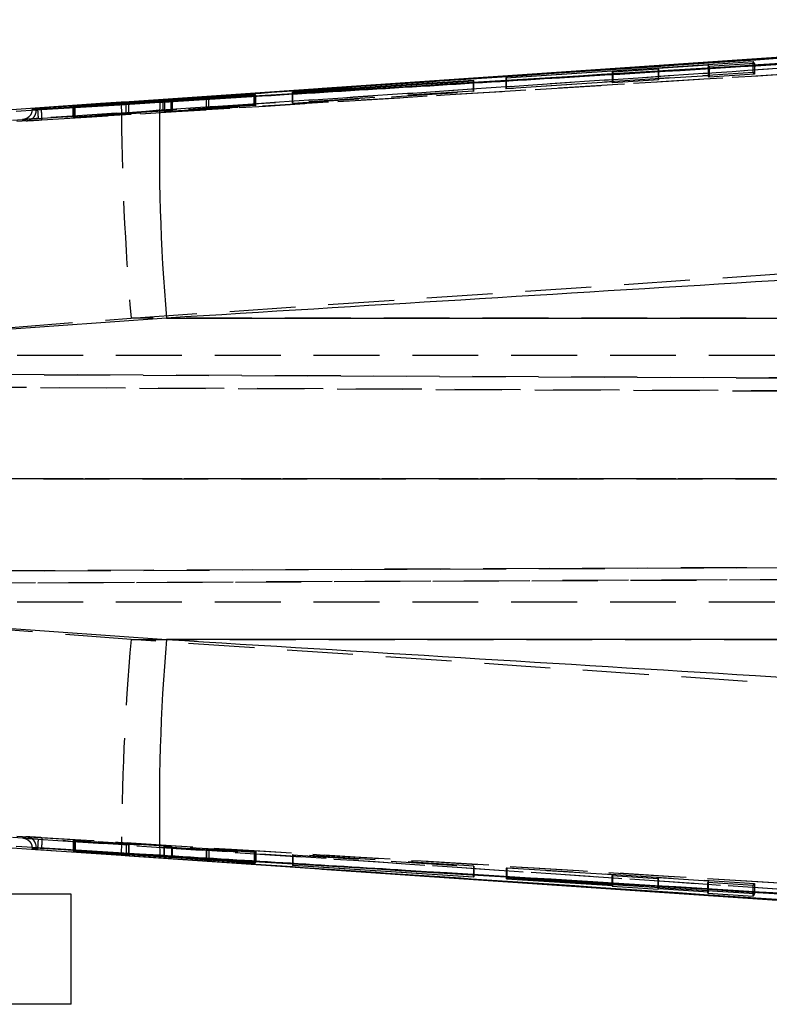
# Model space of a CAD drawing. Extents: x 94 to 732, y 26 to 530.
# Tile 9 of 22: x 431 to 460, y 289 to 327. Entities that reach past the tile are written whole.
import ezdxf

# ---------------------------------------------------------------- set-up
doc = ezdxf.new("R2010")
doc.units = 0
doc.header["$LTSCALE"] = 2
doc.linetypes.add('HIDDEN', pattern=[1.905, 1.27, -0.635])
doc.layers.get('0').update_dxf_attribs({"linetype": 'CONTINUOUS'})

msp = doc.modelspace()

# ---------------------------------------------------------------- linework, layer by layer
at = {"color": 7, "linetype": 'CONTINUOUS'}
for p, q in [((449.3585, 324.5982), (458.8979, 325.2256)), ((458.9502, 325.1439), (457.1965, 325.0323)), ((458.9502, 325.1439), (458.8979, 325.2256)), ((458.8979, 325.1406), (458.8979, 325.2256)), ((453.4632, 324.8453), (449.3743, 324.5791)), ((453.4836, 324.818), (453.4632, 324.8453)), ((455.2514, 324.9316), (453.4836, 324.818)), ((457.1601, 325.086), (455.231, 324.9604)), ((455.231, 324.9604), (455.2514, 324.9316)), ((455.231, 324.9604), (455.231, 324.9303)), ((457.1965, 325.0323), (457.1601, 325.086)), ((449.1383, 324.6486), (434.842, 323.6754)), ((448.116, 324.4944), (441.1423, 324.0414)), ((441.1574, 324.0286), (448.1312, 324.4771)), ((448.1312, 324.4771), (448.116, 324.4944)), ((448.116, 324.4762), (448.116, 324.4944)), ((449.3743, 324.5791), (449.3585, 324.5982)), ((441.1423, 324.0414), (441.1574, 324.0286)), ((436.1566, 323.7194), (432.6885, 323.5067)), ((432.7552, 323.4753), (436.2122, 323.7094)), ((434.842, 323.6754), (434.538, 323.6547)), ((434.8241, 323.6154), (434.8241, 323.6263)), ((434.8274, 323.6156), (434.8274, 323.6266)), ((439.6642, 323.966), (436.4582, 323.739)), ((436.514, 323.7287), (439.7266, 323.9174)), ((437.8156, 323.8197), (437.8156, 323.8052)), ((437.9152, 323.8275), (439.6816, 323.952)), ((439.7095, 323.9303), (437.9177, 323.8248)), ((437.9177, 323.8112), (437.9177, 323.8248)), ((439.6816, 323.952), (439.6642, 323.966)), ((439.6642, 323.9508), (439.6642, 323.966)), ((439.7266, 323.9174), (439.7095, 323.9303)), ((439.7095, 323.9164), (439.7095, 323.9303)), ((431.1034, 323.3881), (431.0972, 323.3513)), ((431.2641, 323.3719), (431.1034, 323.4145)), ((431.1034, 323.4145), (431.1034, 323.3881)), ((431.1034, 323.3881), (431.1034, 323.3881)), ((431.2871, 323.4278), (431.3065, 323.4291)), ((431.4617, 323.3818), (431.4614, 323.3817)), ((431.4617, 323.3834), (431.4617, 323.3818)), ((432.6885, 323.5067), (432.7063, 323.498)), ((432.7063, 323.498), (434.7225, 323.6212)), ((434.7254, 323.619), (432.7368, 323.4837)), ((432.7368, 323.4837), (432.7552, 323.4753)), ((436.2824, 315.3378), (426.4623, 314.6444)), ((436.2824, 315.3378), (494.4241, 315.3378)), ((426.4623, 303.6463), (436.2824, 302.9529)), ((494.4241, 302.9529), (436.2824, 302.9529)), ((431.0972, 294.9394), (431.1034, 294.9026)), ((431.2641, 294.9188), (431.1034, 294.8762)), ((431.1034, 294.9026), (431.1034, 294.8762)), ((431.1034, 294.9026), (431.1034, 294.9026)), ((431.2871, 294.8629), (431.3065, 294.8616)), ((431.4614, 294.909), (431.4617, 294.9089)), ((431.4617, 294.9089), (431.4617, 294.9073)), ((432.6871, 294.7841), (432.7063, 294.793)), ((432.7063, 294.793), (434.7221, 294.6699)), ((432.7379, 294.8072), (432.7564, 294.8153)), ((434.7268, 294.6719), (432.7379, 294.8072)), ((432.7564, 294.8153), (436.177, 294.5837)), ((436.1922, 294.5691), (432.6871, 294.7841)), ((434.538, 294.636), (434.842, 294.6153)), ((434.7268, 294.6819), (434.7268, 294.6719)), ((434.8279, 294.6645), (434.8279, 294.6751)), ((434.842, 294.6153), (449.1383, 293.6421)), ((436.4785, 294.5644), (439.7282, 294.3734)), ((439.6631, 294.325), (436.494, 294.5495)), ((437.8156, 294.4858), (437.8156, 294.4709)), ((437.8173, 294.4857), (437.8173, 294.4711)), ((437.8173, 294.4711), (437.8176, 294.4709)), ((437.9138, 294.4633), (439.681, 294.3387)), ((437.9189, 294.4798), (437.9189, 294.4658)), ((439.71, 294.3603), (437.9189, 294.4658)), ((439.6631, 294.3399), (439.6631, 294.325)), ((439.681, 294.3387), (439.6631, 294.325)), ((439.71, 294.3745), (439.71, 294.3603)), ((439.7282, 294.3734), (439.71, 294.3603)), ((441.1419, 294.2493), (441.1576, 294.262)), ((448.1157, 293.7963), (441.1419, 294.2493)), ((441.1576, 294.262), (448.1314, 293.8135)), ((442.2706, 294.1084), (477.2257, 291.7257)), ((448.1157, 293.8145), (448.1157, 293.7963)), ((448.1314, 293.8135), (448.1157, 293.7963)), ((449.4103, 293.7533), (449.3945, 293.7351)), ((449.3945, 293.7351), (453.4833, 293.4724)), ((458.9498, 293.1462), (449.4103, 293.7533)), ((449.1383, 293.6421), (477.2286, 291.729)), ((453.4833, 293.4724), (453.463, 293.4451)), ((453.463, 293.4451), (455.2308, 293.33)), ((453.4833, 293.4724), (453.4833, 293.4941)), ((455.2308, 293.33), (455.2308, 293.3829)), ((455.2308, 293.33), (455.2512, 293.3588)), ((455.2512, 293.3588), (455.2512, 293.3816)), ((455.2512, 293.3588), (457.1803, 293.2347)), ((432.6027, 293.1454), (427.5895, 293.1454)), ((432.6027, 288.8954), (432.6027, 293.1454)), ((457.1803, 293.2347), (457.1439, 293.1799)), ((457.1439, 293.1799), (458.8975, 293.0645)), ((457.1803, 293.2347), (457.1803, 293.2589)), ((458.8975, 293.0645), (458.8975, 293.1496)), ((458.9498, 293.1462), (458.8975, 293.0645)), ((432.6027, 288.8954), (427.5895, 288.8954))]:
    msp.add_line(p, q, dxfattribs=at)
at = {"color": 7, "linetype": 'HIDDEN'}
for p, q in [((458.9502, 325.1439), (458.9502, 324.7333)), ((449.3585, 324.1897), (458.8979, 324.8166)), ((453.4632, 324.8453), (453.4632, 324.436)), ((453.4836, 324.818), (453.4836, 324.4082)), ((455.231, 324.9303), (455.231, 324.551)), ((455.2514, 324.9316), (455.2514, 324.5217)), ((457.1601, 325.086), (457.1601, 324.6766)), ((457.1965, 325.0323), (457.1965, 324.6218)), ((458.8979, 324.8166), (458.8979, 325.1406)), ((458.9502, 324.7333), (458.8979, 324.8166)), ((448.116, 324.0856), (448.116, 324.4762)), ((448.1312, 324.068), (448.1312, 324.4771)), ((449.3585, 324.5982), (449.3585, 324.1897)), ((449.3743, 324.5791), (449.3743, 324.1703)), ((453.4632, 324.436), (449.3743, 324.1703)), ((453.4836, 324.4082), (453.4632, 324.436)), ((455.2514, 324.5217), (453.4836, 324.4082)), ((457.1601, 324.6766), (455.231, 324.551)), ((455.231, 324.551), (455.2514, 324.5217)), ((457.1965, 324.6218), (457.1601, 324.6766)), ((458.9502, 324.7333), (457.1965, 324.6218)), ((448.116, 324.0856), (441.1423, 323.6338)), ((441.1423, 323.6338), (441.1423, 324.0414)), ((441.1574, 323.6208), (448.1312, 324.068)), ((441.1574, 323.6208), (441.1574, 324.0286)), ((448.1312, 324.068), (448.116, 324.0856)), ((449.3743, 324.1703), (449.3585, 324.1897)), ((436.1566, 323.313), (436.1566, 323.7056)), ((436.2122, 323.3028), (436.2122, 323.7094)), ((436.4582, 323.3325), (436.4582, 323.739)), ((436.514, 323.322), (436.514, 323.7287)), ((437.8156, 323.8052), (437.8156, 323.4128)), ((437.8168, 323.413), (437.8168, 323.8199)), ((437.9152, 323.4206), (437.9152, 323.8275)), ((437.9177, 323.4178), (437.9177, 323.8112)), ((439.6642, 323.559), (439.6642, 323.9508)), ((439.6816, 323.5448), (439.6816, 323.952)), ((439.7095, 323.5227), (439.7095, 323.9164)), ((439.7266, 323.5094), (439.7266, 323.9174)), ((441.1423, 323.6338), (441.1574, 323.6208)), ((431.1034, 323.4145), (431.1034, 323.3881)), ((431.2641, 323.3474), (431.2192, 323.3588)), ((431.2641, 323.3616), (431.2641, 323.3474)), ((432.6885, 323.1011), (432.6885, 323.5067)), ((436.1566, 323.313), (432.6885, 323.1011)), ((432.7063, 323.0926), (432.7063, 323.498)), ((432.7368, 323.0781), (432.7368, 323.4837)), ((432.7552, 323.0694), (432.7552, 323.4753)), ((432.7552, 323.0694), (436.2122, 323.3028)), ((434.7225, 323.2151), (434.7225, 323.6212)), ((434.7254, 323.213), (434.7254, 323.6087)), ((434.8241, 323.2202), (434.8241, 323.6154)), ((434.8274, 323.2205), (434.8274, 323.6156)), ((439.6642, 323.559), (436.4582, 323.3325)), ((436.514, 323.322), (439.7266, 323.5094)), ((437.9152, 323.4206), (439.6816, 323.5448)), ((439.7095, 323.5227), (437.9177, 323.4178)), ((439.6816, 323.5448), (439.6642, 323.559)), ((439.7266, 323.5094), (439.7095, 323.5227)), ((432.6885, 323.1011), (432.7063, 323.0926)), ((432.7063, 323.0926), (434.7225, 323.2151)), ((434.7254, 323.213), (432.7368, 323.0781)), ((432.7368, 323.0781), (432.7552, 323.0694)), ((426.3263, 314.6671), (434.9173, 315.3378)), ((477.6746, 315.3378), (434.9173, 315.3378)), ((494.0226, 313.8954), (420.8217, 313.8954)), ((523.0063, 312.7566), (419.9237, 313.2064)), ((420.1372, 313.2064), (506.9666, 312.8275)), ((419.9984, 312.706), (523.3186, 312.2552)), ((507.0841, 312.327), (420.222, 312.706)), ((420.1129, 309.1453), (507.0841, 309.1321)), ((523.3186, 309.1296), (420.1129, 309.1453)), ((494.0226, 309.1454), (420.8217, 309.1454)), ((523.4217, 306.0011), (419.9422, 305.5496)), ((420.1607, 305.5496), (507.5486, 305.9309)), ((419.8848, 305.0842), (523.1101, 305.5346)), ((507.4313, 305.4653), (420.0933, 305.0842)), ((494.0226, 304.3954), (420.8217, 304.3954)), ((434.9173, 302.9529), (426.3263, 303.6236)), ((434.9173, 302.9529), (477.6746, 302.9529)), ((432.7063, 295.1981), (432.6871, 295.1894)), ((432.6871, 295.1894), (436.1922, 294.9744)), ((432.6871, 295.1894), (432.6871, 294.7841)), ((434.7221, 295.075), (432.7063, 295.1981)), ((432.7063, 295.1981), (432.7063, 294.793)), ((432.7564, 295.2207), (432.7379, 295.2124)), ((432.7379, 295.2124), (434.7268, 295.0771)), ((432.7379, 295.2124), (432.7379, 294.8072)), ((436.177, 294.989), (432.7564, 295.2207)), ((432.7564, 295.2207), (432.7564, 294.8153)), ((431.1034, 294.9026), (431.1034, 294.8762)), ((431.2192, 294.9319), (431.2641, 294.9433)), ((431.2641, 294.9433), (431.2641, 294.9292)), ((434.7221, 295.075), (434.7221, 294.6699)), ((434.7268, 295.0771), (434.7268, 294.6819)), ((434.8238, 295.0694), (434.8238, 294.6642)), ((434.8279, 294.6751), (434.8279, 295.0696)), ((436.177, 294.989), (436.177, 294.5837)), ((436.1922, 294.9744), (436.1922, 294.5691)), ((439.7282, 294.779), (436.4785, 294.9697)), ((436.4785, 294.9697), (436.4785, 294.5644)), ((436.494, 294.9548), (439.6631, 294.7305)), ((436.494, 294.9548), (436.494, 294.5635)), ((437.8156, 294.8763), (437.8156, 294.4858)), ((437.8173, 294.8765), (437.8173, 294.4857)), ((439.681, 294.7441), (437.9138, 294.8686)), ((437.9138, 294.8686), (437.9138, 294.4633)), ((437.9189, 294.8711), (439.71, 294.7657)), ((437.9189, 294.8711), (437.9189, 294.4798)), ((439.6631, 294.7305), (439.681, 294.7441)), ((439.6631, 294.7305), (439.6631, 294.3399)), ((439.681, 294.7441), (439.681, 294.3387)), ((439.71, 294.7657), (439.7282, 294.779)), ((439.71, 294.7657), (439.71, 294.3745)), ((439.7282, 294.779), (439.7282, 294.3734)), ((441.1576, 294.6675), (441.1419, 294.6548)), ((441.1419, 294.6548), (448.1157, 294.2021)), ((441.1419, 294.6548), (441.1419, 294.2493)), ((448.1314, 294.2193), (441.1576, 294.6675)), ((441.1576, 294.6675), (441.1576, 294.262)), ((448.1157, 294.2021), (448.1314, 294.2193)), ((448.1157, 294.2021), (448.1157, 293.8145)), ((448.1314, 294.2193), (448.1314, 293.8135)), ((449.3945, 294.141), (449.4103, 294.1592)), ((453.4833, 293.8785), (449.3945, 294.141)), ((449.3945, 293.7351), (449.3945, 294.141)), ((449.4103, 294.1592), (458.9498, 293.5525)), ((449.4103, 293.7533), (449.4103, 294.1592)), ((453.463, 293.8512), (453.4833, 293.8785)), ((455.2308, 293.7362), (453.463, 293.8512)), ((453.463, 293.4451), (453.463, 293.8512)), ((453.4833, 293.4941), (453.4833, 293.8785)), ((455.2512, 293.7649), (455.2308, 293.7362)), ((455.2308, 293.3829), (455.2308, 293.7362)), ((457.1803, 293.641), (455.2512, 293.7649)), ((455.2512, 293.3816), (455.2512, 293.7649)), ((457.1439, 293.5861), (457.1803, 293.641)), ((458.8975, 293.4708), (457.1439, 293.5861)), ((457.1439, 293.1799), (457.1439, 293.5861)), ((457.1803, 293.2589), (457.1803, 293.641)), ((458.8975, 293.4708), (458.9498, 293.5525)), ((458.8975, 293.1496), (458.8975, 293.4708)), ((458.9498, 293.5525), (458.9498, 293.1462))]:
    msp.add_line(p, q, dxfattribs=at)
at = {"color": 8, "linetype": 'CONTINUOUS'}
for p, q in [((436.1566, 323.7056), (436.1566, 323.7194)), ((431.2192, 323.3588), (431.1034, 323.3881)), ((431.2641, 323.3719), (431.2641, 323.3616)), ((434.7254, 323.6087), (434.7254, 323.619)), ((431.1034, 294.9026), (431.2192, 294.9319)), ((431.2641, 294.9292), (431.2641, 294.9188)), ((436.494, 294.5635), (436.494, 294.5495))]:
    msp.add_line(p, q, dxfattribs=at)
at = {"color": 7, "linetype": 'CONTINUOUS', "flags": 128}
for points in [[(480.4173, 326.7699), (455.3645, 325.0714), (449.1383, 324.6486)], [(477.2257, 326.5643), (470.1367, 326.0805), (442.2843, 324.1841)], [(477.2286, 326.5617), (459.0035, 325.3202), (449.1383, 324.6486)], [(434.538, 323.6547), (433.7382, 323.6001), (430.313, 323.3662)], [(430.479, 323.3132), (431.2469, 323.3605), (434.4874, 323.5598), (436.0269, 323.6544)], [(430.313, 294.9245), (431.0749, 294.8725), (434.538, 294.636)], [(436.0269, 294.6363), (435.234, 294.685), (431.9935, 294.8843), (430.4796, 294.9775)], [(434.842, 294.6153), (464.7508, 292.5891), (480.4173, 291.5298)], [(480.4173, 291.5208), (455.3645, 293.2193), (449.1383, 293.6421)]]:
    msp.add_lwpolyline(points, dxfattribs=at)
at = {"color": 7, "linetype": 'HIDDEN', "flags": 128}
for points in [[(434.9173, 315.3378), (450.14, 316.3741), (477.6788, 318.2515)], [(477.6788, 300.0392), (450.14, 301.9166), (434.9173, 302.9529)]]:
    msp.add_lwpolyline(points, dxfattribs=at)
at = {"color": 7, "linetype": 'HIDDEN'}
for centre, radius, start, end in [((534.8757, 324.0635), 100.3385, 180.233435, 184.988905), ((430.8581, 323.3474), 0.406, 273.56686, 0.0015), ((534.8757, 294.2272), 100.3385, 175.011095, 179.766565), ((430.8581, 294.9433), 0.406, 0.00447, 86.43375)]:
    msp.add_arc(centre, radius, start, end, dxfattribs=at)
at = {"color": 7, "linetype": 'CONTINUOUS'}
for centre, start, end in [((511.3172, 321.8058), 178.59351, 184.926768), ((511.3172, 296.4849), 175.073232, 181.40649)]:
    msp.add_arc(centre, 75.313, start, end, dxfattribs=at)
for points, knots in [([(431.3065, 323.4291), (431.4791, 323.4407), (432.7319, 323.5251), (438.3055, 323.9005), (454.3474, 324.9803), (469.3093, 325.9852), (479.9503, 326.6999)], [0, 0, 0, 0, 0.0106439, 0.0772636, 0.3437423, 1, 1, 1, 1]), ([(486.7189, 326.7856), (477.5091, 326.2214), (459.0896, 325.0931), (440.671, 323.9533), (431.4617, 323.3834)], [0, 0, 0, 0, 0.4999999, 1, 1, 1, 1]), ([(486.718, 326.7763), (477.5004, 326.2129), (459.0812, 325.0869), (440.6628, 323.9498), (431.4617, 323.3818)], [0, 0, 0, 0, 0.5004367, 1, 1, 1, 1]), ([(480.4173, 326.7609), (475.1951, 326.4079), (460.0033, 325.3811), (444.8116, 324.3513), (434.842, 323.6754)], [0, 0, 0, 0, 0.3437487, 1, 1, 1, 1]), ([(436.0269, 323.6544), (436.2622, 323.6689), (437.5777, 323.7497), (442.5165, 324.053), (459.6459, 325.1032), (475.6957, 326.0793), (488.122, 326.835)], [0, 0, 0, 0, 0.013552, 0.0757582, 0.284419, 1, 1, 1, 1]), ([(434.7225, 323.6212), (434.7442, 323.6225), (434.7876, 323.625), (434.8232, 323.6269), (434.8299, 323.6269), (434.8251, 323.6264), (434.8241, 323.6263)], [0, 0, 0, 0, 0.3089266, 0.6179054, 0.9260396, 1, 1, 1, 1]), ([(434.8241, 323.6263), (434.8164, 323.6257), (434.8011, 323.6243), (434.7588, 323.6213), (434.7309, 323.6194), (434.7254, 323.619)], [0, 0, 0, 0, 0.4459272, 0.8917988, 1, 1, 1, 1]), ([(436.4582, 323.739), (436.4335, 323.7373), (436.3841, 323.7339), (436.2969, 323.7282), (436.2179, 323.7231), (436.1751, 323.7205), (436.1566, 323.7194)], [0, 0, 0, 0, 0.2662356, 0.5325125, 0.7989033, 1, 1, 1, 1]), ([(436.2122, 323.7094), (436.2367, 323.711), (436.2857, 323.7143), (436.3726, 323.72), (436.4519, 323.725), (436.4952, 323.7276), (436.514, 323.7287)], [0, 0, 0, 0, 0.2653259, 0.530603, 0.7960649, 1, 1, 1, 1]), ([(437.9177, 323.8248), (437.9013, 323.8238), (437.8631, 323.8216), (437.8251, 323.8197), (437.8138, 323.8194), (437.8163, 323.8198), (437.8168, 323.8199)], [0, 0, 0, 0, 0.2493019, 0.5814132, 0.9134095, 1, 1, 1, 1]), ([(437.8168, 323.8199), (437.8228, 323.8205), (437.8348, 323.8217), (437.8762, 323.8247), (437.9067, 323.8269), (437.9152, 323.8275)], [0, 0, 0, 0, 0.419558, 0.8391273, 1, 1, 1, 1]), ([(431.1034, 323.4145), (431.1056, 323.4147), (431.1099, 323.4152), (431.1451, 323.4179), (431.197, 323.4216), (431.2481, 323.4251), (431.2789, 323.4272), (431.2871, 323.4278)], [0, 0, 0, 0, 0.2297583, 0.4595511, 0.6889609, 0.9178192, 1, 1, 1, 1]), ([(431.4617, 323.3834), (431.4389, 323.382), (431.3933, 323.3792), (431.3334, 323.3756), (431.2888, 323.373), (431.2674, 323.3719), (431.2649, 323.3719), (431.2641, 323.3719)], [0, 0, 0, 0, 0.2211305, 0.4422473, 0.6636587, 0.8855588, 1, 1, 1, 1]), ([(490.3376, 318.6368), (479.886, 318.0019), (461.8673, 316.9074), (443.8493, 315.802), (436.2824, 315.3378)], [0, 0, 0, 0, 0.5800414, 1, 1, 1, 1]), ([(436.2824, 302.9529), (443.8493, 302.4887), (461.8673, 301.3833), (479.886, 300.2888), (490.3376, 299.6539)], [0, 0, 0, 0, 0.4199586, 1, 1, 1, 1]), ([(431.1034, 294.8762), (431.1056, 294.876), (431.1099, 294.8755), (431.1451, 294.8728), (431.197, 294.8691), (431.2481, 294.8656), (431.2789, 294.8635), (431.2871, 294.8629)], [0, 0, 0, 0, 0.2297583, 0.4595511, 0.6889609, 0.9178192, 1, 1, 1, 1]), ([(431.4617, 294.9073), (431.4389, 294.9088), (431.3933, 294.9116), (431.3334, 294.9151), (431.2888, 294.9177), (431.2674, 294.9188), (431.2649, 294.9188), (431.2641, 294.9188)], [0, 0, 0, 0, 0.2211305, 0.4422473, 0.6636587, 0.8855588, 1, 1, 1, 1]), ([(431.3065, 294.8616), (431.4791, 294.85), (432.7319, 294.7656), (438.3055, 294.3902), (454.3474, 293.3104), (469.3093, 292.3055), (479.9503, 291.5908)], [0, 0, 0, 0, 0.0106439, 0.0772636, 0.3437423, 1, 1, 1, 1]), ([(431.4617, 294.9089), (440.6628, 294.3409), (459.0812, 293.2038), (477.5004, 292.0778), (486.718, 291.5144)], [0, 0, 0, 0, 0.4995633, 1, 1, 1, 1]), ([(486.7189, 291.5051), (477.5091, 292.0693), (459.0896, 293.1976), (440.671, 294.3374), (431.4617, 294.9073)], [0, 0, 0, 0, 0.4999999, 1, 1, 1, 1]), ([(434.7221, 294.6699), (434.7438, 294.6686), (434.7872, 294.666), (434.8147, 294.6646), (434.8223, 294.6643), (434.8238, 294.6642)], [0, 0, 0, 0, 0.4462574, 0.8924993, 1, 1, 1, 1]), ([(434.8242, 294.6645), (434.825, 294.6645), (434.8274, 294.6646), (434.8, 294.6667), (434.7605, 294.6696), (434.7324, 294.6715), (434.7268, 294.6719)], [0, 0, 0, 0, 0.1731785, 0.5403143, 0.9080105, 1, 1, 1, 1]), ([(488.122, 291.4557), (487.8694, 291.471), (486.5366, 291.5519), (480.8828, 291.8952), (466.9267, 292.7441), (450.8944, 293.7234), (439.1833, 294.4425), (436.0269, 294.6363)], [0, 0, 0, 0, 0.0145446, 0.0767506, 0.3255746, 0.8182255, 1, 1, 1, 1]), ([(436.177, 294.5837), (436.2015, 294.5821), (436.2507, 294.5787), (436.3378, 294.5731), (436.4169, 294.5681), (436.46, 294.5655), (436.4785, 294.5644)], [0, 0, 0, 0, 0.26622742, 0.53247835, 0.7988733, 1, 1, 1, 1]), ([(436.494, 294.5495), (436.4694, 294.5512), (436.4202, 294.5546), (436.3333, 294.5603), (436.254, 294.5654), (436.2109, 294.568), (436.1922, 294.5691)], [0, 0, 0, 0, 0.2653316, 0.5306187, 0.796125, 1, 1, 1, 1]), ([(437.9189, 294.4658), (437.8974, 294.467), (437.8545, 294.4695), (437.8258, 294.4709), (437.8191, 294.4711), (437.8173, 294.4711)], [0, 0, 0, 0, 0.4198867, 0.8398218, 1, 1, 1, 1]), ([(437.818, 294.4706), (437.8249, 294.47), (437.8386, 294.4687), (437.8799, 294.4657), (437.908, 294.4637), (437.9138, 294.4633)], [0, 0, 0, 0, 0.4414999, 0.8831227, 1, 1, 1, 1])]:
    msp.add_open_spline(points, degree=3, knots=knots, dxfattribs=at)
at = {"color": 7, "linetype": 'HIDDEN'}
for points, knots in [([(430.343, 322.9631), (438.5756, 323.5215), (450.0547, 324.3001), (466.7561, 325.4305), (475.2248, 326.0029), (480.4469, 326.3559)], [0, 0, 0, 0, 0.49293779, 0.68732092, 1, 1, 1, 1]), ([(488.1577, 326.4411), (477.769, 325.8085), (458.5548, 324.6386), (439.3414, 323.4572), (430.5163, 322.9146)], [0, 0, 0, 0, 0.54068, 1, 1, 1, 1]), ([(479.9748, 326.3058), (471.8675, 325.76), (463.7508, 325.2137), (447.5362, 324.1206), (439.429, 323.5733), (431.3311, 323.0267)], [0, 0, 0, 0, 0.5, 0.5005765, 1, 1, 1, 1]), ([(431.4743, 322.9765), (440.6757, 323.5446), (459.0946, 324.6817), (477.5144, 325.8078), (486.7323, 326.3713)], [0, 0, 0, 0, 0.4995615, 1, 1, 1, 1]), ([(431.0972, 323.3513), (431.0936, 323.3182), (431.085, 323.2396), (431.0195, 323.1296), (430.9139, 323.0346), (430.807, 322.9917), (430.7411, 322.9847), (430.7247, 322.983)], [0, 0, 0, 0, 0.1735757, 0.4126142, 0.6516455, 0.9131383, 1, 1, 1, 1]), ([(431.1034, 323.3881), (431.1038, 323.3883), (431.1052, 323.389), (431.124, 323.3935), (431.1685, 323.4032), (431.2266, 323.4154), (431.2681, 323.4239), (431.2871, 323.4278)], [0, 0, 0, 0, 0.0990839, 0.3273006, 0.5772359, 0.8068685, 1, 1, 1, 1]), ([(431.3955, 323.3696), (431.3845, 323.3676), (431.3519, 323.3617), (431.309, 323.3542), (431.2722, 323.3481), (431.2668, 323.3476), (431.2641, 323.3474)], [0, 0, 0, 0, 0.14441797, 0.43023187, 0.71530798, 1, 1, 1, 1]), ([(431.3065, 323.4291), (431.31, 323.3768), (431.317, 323.2713), (431.3254, 323.1379), (431.3309, 323.0443), (431.331, 323.0326), (431.3311, 323.0267)], [0, 0, 0, 0, 0.2469815, 0.4979869, 0.7489921, 1, 1, 1, 1]), ([(431.4743, 322.9765), (431.4755, 322.9829), (431.4778, 322.9956), (431.476, 323.0894), (431.4706, 323.223), (431.4645, 323.3288), (431.4614, 323.3817)], [0, 0, 0, 0, 0.25, 0.5000002, 0.7500005, 1, 1, 1, 1]), ([(436.4582, 323.3325), (436.4335, 323.3308), (436.3841, 323.3274), (436.2969, 323.3217), (436.2179, 323.3167), (436.1751, 323.3141), (436.1566, 323.313)], [0, 0, 0, 0, 0.2662362, 0.5325123, 0.7989019, 1, 1, 1, 1]), ([(436.2122, 323.3028), (436.2367, 323.3044), (436.2857, 323.3077), (436.3726, 323.3133), (436.4519, 323.3183), (436.4952, 323.3209), (436.514, 323.322)], [0, 0, 0, 0, 0.2653256, 0.5306031, 0.7960635, 1, 1, 1, 1]), ([(437.9177, 323.4178), (437.9013, 323.4169), (437.8631, 323.4147), (437.8251, 323.4127), (437.8138, 323.4125), (437.8163, 323.4129), (437.8168, 323.413)], [0, 0, 0, 0, 0.2493003, 0.5814146, 0.9134125, 1, 1, 1, 1]), ([(437.8168, 323.413), (437.8227, 323.4136), (437.8345, 323.4147), (437.8757, 323.4178), (437.9064, 323.4199), (437.9152, 323.4206)], [0, 0, 0, 0, 0.41360799, 0.83310388, 1, 1, 1, 1]), ([(431.3311, 323.0267), (431.3227, 323.0261), (431.246, 323.0209), (431.1012, 323.011), (430.918, 322.9981), (430.7855, 322.9884), (430.7296, 322.9839), (430.7258, 322.9832), (430.7247, 322.983)], [0, 0, 0, 0, 0.0263267, 0.2410589, 0.4558032, 0.6901871, 0.9047182, 1, 1, 1, 1]), ([(430.7247, 322.983), (430.7281, 322.982), (430.7454, 322.9773), (430.7982, 322.963), (430.8477, 322.9509), (430.8833, 322.9422)], [0, 0, 0, 0, 0.0652875, 0.3264378, 1, 1, 1, 1]), ([(430.8834, 322.9422), (430.8914, 322.9424), (430.9075, 322.9429), (431.0161, 322.949), (431.1733, 322.9582), (431.3365, 322.968), (431.4395, 322.9744), (431.4743, 322.9765)], [0, 0, 0, 0, 0.221609, 0.4431989, 0.6648472, 0.8866121, 1, 1, 1, 1]), ([(434.7225, 323.2151), (434.7442, 323.2164), (434.7876, 323.219), (434.8232, 323.2208), (434.8299, 323.2208), (434.8251, 323.2203), (434.8241, 323.2202)], [0, 0, 0, 0, 0.3089248, 0.6179037, 0.9260425, 1, 1, 1, 1]), ([(434.8241, 323.2202), (434.8164, 323.2196), (434.8011, 323.2183), (434.7588, 323.2153), (434.7309, 323.2133), (434.7254, 323.213)], [0, 0, 0, 0, 0.4459322, 0.8918057, 1, 1, 1, 1]), ([(480.4469, 291.9348), (471.9783, 292.5074), (456.3677, 293.5628), (439.6665, 294.6949), (431.4338, 295.2536), (430.343, 295.3277)], [0, 0, 0, 0, 0.5070622, 0.9346842, 1, 1, 1, 1]), ([(430.5162, 295.3762), (440.9045, 294.7376), (460.118, 293.5565), (479.3323, 292.3869), (488.1578, 291.8497)], [0, 0, 0, 0, 0.54067916, 1, 1, 1, 1]), ([(430.8833, 295.3485), (430.8799, 295.3477), (430.8626, 295.3436), (430.8097, 295.3306), (430.7603, 295.3173), (430.7247, 295.3077)], [0, 0, 0, 0, 0.0653014, 0.326507, 1, 1, 1, 1]), ([(430.7247, 295.3077), (430.7264, 295.3074), (430.7313, 295.3067), (430.7929, 295.3018), (430.9193, 295.2925), (431.0888, 295.2806), (431.2326, 295.2707), (431.316, 295.2651), (431.3311, 295.2641)], [0, 0, 0, 0, 0.11520011, 0.32967928, 0.54416684, 0.73805938, 0.95271066, 1, 1, 1, 1]), ([(430.7247, 295.3077), (430.7411, 295.306), (430.807, 295.2991), (430.9139, 295.2561), (431.0195, 295.1611), (431.085, 295.0511), (431.0936, 294.9725), (431.0972, 294.9394)], [0, 0, 0, 0, 0.0868624, 0.3483573, 0.5873905, 0.826431, 1, 1, 1, 1]), ([(431.4743, 295.3142), (431.4395, 295.3163), (431.3365, 295.3227), (431.1733, 295.3325), (431.0161, 295.3418), (430.907, 295.3478), (430.8913, 295.3483), (430.8833, 295.3485)], [0, 0, 0, 0, 0.1130703, 0.3342139, 0.5552412, 0.7762102, 1, 1, 1, 1]), ([(431.3311, 295.2641), (431.331, 295.2582), (431.3309, 295.2464), (431.3254, 295.1528), (431.317, 295.0194), (431.31, 294.9139), (431.3065, 294.8616)], [0, 0, 0, 0, 0.2510079, 0.5020131, 0.7530185, 1, 1, 1, 1]), ([(431.3311, 295.2641), (439.4383, 294.7168), (455.6528, 293.6222), (471.8675, 292.5307), (479.9748, 291.9849)], [0, 0, 0, 0, 0.5, 1, 1, 1, 1]), ([(431.4743, 295.3142), (431.4755, 295.3078), (431.4778, 295.2951), (431.476, 295.2013), (431.4706, 295.0677), (431.4645, 294.9619), (431.4614, 294.909)], [0, 0, 0, 0, 0.25, 0.5000002, 0.7500005, 1, 1, 1, 1]), ([(486.7323, 291.9194), (477.5144, 292.483), (459.0946, 293.609), (440.6757, 294.7461), (431.4743, 295.3142)], [0, 0, 0, 0, 0.5004385, 1, 1, 1, 1]), ([(431.2871, 294.8629), (431.2659, 294.8673), (431.2244, 294.8758), (431.1689, 294.8875), (431.1264, 294.8967), (431.1058, 294.9016), (431.104, 294.9024), (431.1034, 294.9026)], [0, 0, 0, 0, 0.2153387, 0.4226779, 0.6514669, 0.8797121, 1, 1, 1, 1]), ([(431.2641, 294.9433), (431.2668, 294.9431), (431.2722, 294.9426), (431.309, 294.9365), (431.3519, 294.929), (431.3845, 294.9231), (431.3955, 294.9211)], [0, 0, 0, 0, 0.28469339, 0.56977086, 0.85558611, 1, 1, 1, 1]), ([(434.8238, 295.0694), (434.8156, 295.0697), (434.7992, 295.0705), (434.756, 295.073), (434.7277, 295.0747), (434.7221, 295.075)], [0, 0, 0, 0, 0.4457306, 0.8914112, 1, 1, 1, 1]), ([(434.7268, 295.0771), (434.7481, 295.0756), (434.7909, 295.0726), (434.8249, 295.0699), (434.8303, 295.0692), (434.8248, 295.0693), (434.8238, 295.0694)], [0, 0, 0, 0, 0.3091836, 0.618373, 0.9266867, 1, 1, 1, 1]), ([(436.4785, 294.9697), (436.4536, 294.9712), (436.4036, 294.9742), (436.3163, 294.9797), (436.2376, 294.9849), (436.1952, 294.9878), (436.177, 294.989)], [0, 0, 0, 0, 0.2660475, 0.5320745, 0.7984159, 1, 1, 1, 1]), ([(436.1922, 294.9744), (436.217, 294.9729), (436.2665, 294.9698), (436.3535, 294.9643), (436.4326, 294.959), (436.4754, 294.9561), (436.494, 294.9548)], [0, 0, 0, 0, 0.2651446, 0.5302632, 0.7956318, 1, 1, 1, 1]), ([(437.9138, 294.8686), (437.8977, 294.8697), (437.8602, 294.8724), (437.8235, 294.8753), (437.8134, 294.8764), (437.8166, 294.8764), (437.8173, 294.8765)], [0, 0, 0, 0, 0.2492304, 0.5816116, 0.9138628, 1, 1, 1, 1]), ([(437.8173, 294.8765), (437.8238, 294.8762), (437.8368, 294.8758), (437.8793, 294.8734), (437.9103, 294.8716), (437.9189, 294.8711)], [0, 0, 0, 0, 0.4193686, 0.8386945, 1, 1, 1, 1])]:
    msp.add_open_spline(points, degree=3, knots=knots, dxfattribs=at)
at = {"color": 8, "linetype": 'CONTINUOUS'}
for points, knots in [([(431.4614, 323.3817), (431.4498, 323.3795), (431.4268, 323.3753), (431.4058, 323.3715), (431.3955, 323.3696)], [0, 0, 0, 0, 0.50590797, 1, 1, 1, 1]), ([(431.3955, 294.9211), (431.4058, 294.9192), (431.4268, 294.9154), (431.4498, 294.9112), (431.4614, 294.909)], [0, 0, 0, 0, 0.4941004, 1, 1, 1, 1])]:
    msp.add_open_spline(points, degree=3, knots=knots, dxfattribs=at)

doc.saveas('drawing.dxf')
